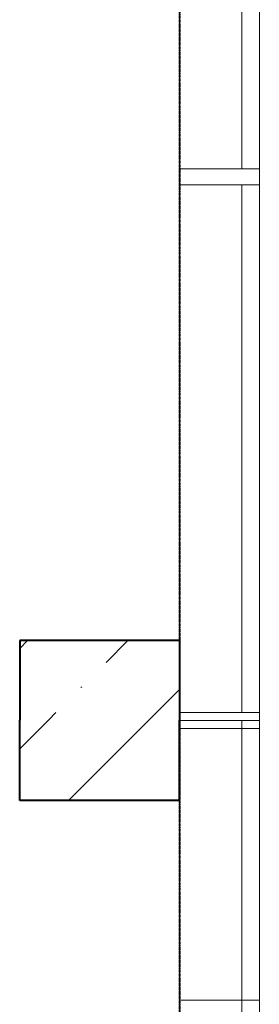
# Model space of a CAD drawing. Header units: millimetres. Extents: x 105028 to 874735, y -568483 to 191941.
# Tile 103 of 135: x 351913 to 352663, y 172901 to 175980. Entities that reach past the tile are written whole.
import ezdxf

# ---------------------------------------------------------------- set-up
doc = ezdxf.new("R2010")
doc.units = ezdxf.units.MM
doc.linetypes.add('ADSK_Штриховая_ш3 п1_5', pattern=[4.5, 3, -1.5])
doc.linetypes.add('Штрих_3_1_5_', pattern=[4.5, 3, -1.5])
doc.layers.add('_Разделитель помещений_', color=4, linetype='ADSK_Штриховая_ш3 п1_5', lineweight=40, true_color=0x00ffff)
for name, color, linetype, lineweight in [('Импосты витража', 7, 'Continuous', 18), ('Несущие колонны', 7, 'Continuous', 18), ('Панели витража', 252, 'Continuous', 5), ('Перекрытия', 7, 'Continuous', 18), ('Стены', 7, 'Continuous', 18)]:
    doc.layers.add(name, color=color, linetype=linetype, lineweight=lineweight)
pattern_1 = [(45, (0, 0), (-314.308964, 314.308964), []), (45, (314.3, 0), (-314.308964, 314.308964), [555.625, -111.125, 3.353, -107.772])]

# ---------------------------------------------------------------- blocks, each defined once
blk = doc.blocks.new('135_SLK_K2_AR_rvt-1-К2_L02_5_400__Задание СС')
at = {"layer": '_Разделитель помещений_', "linetype": 'Штрих_3_1_5_'}
blk.add_line((-12368714.2, 10004860.7), (-12368714.2, 9998560.7), dxfattribs=at)
at = {"layer": 'Перекрытия'}
for p, q in [((-12368714.2, 10008240.7), (-12368714.2, 9982455.7)), ((-12368714.2, 9982455.7), (-12368714.2, 10008240.7))]:
    blk.add_line(p, q, dxfattribs=at)
blk = doc.blocks.new('135_SLK_K1-2-3_KR_rvt-1-К2_L02_5_400__Задание СС')
at = {"layer": 'Несущие колонны', "lineweight": 9}
h = blk.add_hatch(dxfattribs=at)
h.set_pattern_fill('FP_6', color=256, style=0, pattern_type=2)
h.set_pattern_definition(pattern_1)
h.paths.add_polyline_path([(-12368714.2, 10001712.1), (-12368714.2, 10001960.7), (-12369214.2, 10001960.7), (-12369214.2, 10001712.1)])
h = blk.add_hatch(dxfattribs=at)
h.set_pattern_fill('FP_6', color=256, style=0, pattern_type=2)
h.set_pattern_definition(pattern_1)
h.paths.add_polyline_path([(-12368714.2, 10001460.7), (-12368714.2, 10001712.1), (-12369214.2, 10001712.1), (-12369214.2, 10001460.7)])
at = {"layer": 'Несущие колонны', "lineweight": 40}
for p, q in [((-12368714.2, 10001960.7), (-12369214.2, 10001960.7)), ((-12369214.2, 10001960.7), (-12369214.2, 10001712.1)), ((-12368714.2, 10001960.7), (-12368714.2, 10001712.1)), ((-12369214.2, 10001460.7), (-12369214.2, 10001712.1)), ((-12368714.2, 10001460.7), (-12368714.2, 10001712.1)), ((-12368714.2, 10001460.7), (-12369214.2, 10001460.7))]:
    blk.add_line(p, q, dxfattribs=at)
at = {"layer": 'Несущие колонны'}
for p, q in [((-12368714.2, 10001960.7), (-12369214.2, 10001960.7)), ((-12369214.2, 10001460.7), (-12369214.2, 10001960.7)), ((-12368714.2, 10001960.7), (-12368714.2, 10001460.7)), ((-12368714.2, 10001460.7), (-12369214.2, 10001460.7))]:
    blk.add_line(p, q, dxfattribs=at)
at = {"layer": 'Перекрытия'}
for p, q in [((-12368714.2, 10009860.7), (-12368714.2, 9984210.7)), ((-12368714.2, 9982455.7), (-12368714.2, 10009860.7))]:
    blk.add_line(p, q, dxfattribs=at)
blk = doc.blocks.new('Rectangular Mullion - R_InvisibleFrame_50Wx250H-5166563-К2_L02_5_400__Задание СС')
at = {"layer": 'Импосты витража', "lineweight": 5}
for p, q in [((-25, 0), (-25, 250)), ((-25, 250), (25, 250)), ((25, 250), (25, 0)), ((25, 0), (-25, 0))]:
    blk.add_line(p, q, dxfattribs=at)
blk = doc.blocks.new('System Panel - A_PAN_Glass_Закаленное-5730272-К2_L02_5_400__Задание СС')
at = {"layer": 'Панели витража', "lineweight": 5}
for p, q in [((825, 0), (-825, 0)), ((-825, 0), (825, 0)), ((-825, -55), (-825, 0)), ((-825, -55), (-825, 0)), ((825, 0), (825, -55)), ((825, -55), (825, 0)), ((-825, -55), (825, -55)), ((825, -55), (-825, -55))]:
    blk.add_line(p, q, dxfattribs=at)
blk = doc.blocks.new('Rectangular Mullion - R_InvisibleFrame_50Wx250H-5146743-К2_L02_5_400__Задание СС')
at = {"layer": 'Импосты витража', "lineweight": 5}
for p, q in [((-12368714.2, 9996610.7), (-12368714.2, 9998310.7)), ((-12368714.2, 9996610.7), (-12368714.2, 9998310.7)), ((-12368464.2, 9998310.7), (-12368464.2, 9996610.7)), ((-12368464.2, 9996610.7), (-12368464.2, 9998310.7))]:
    blk.add_line(p, q, dxfattribs=at)
blk = doc.blocks.new('Rectangular Mullion - R_InvisibleFrame_50Wx250H-5162178-К2_L02_5_400__Задание СС')
at = {"layer": 'Импосты витража', "lineweight": 5}
for p, q in [((-12368714.2, 10001685.7), (-12368714.2, 10003410.7)), ((-12368714.2, 10001685.7), (-12368714.2, 10003410.7)), ((-12368464.2, 10003410.7), (-12368464.2, 10001685.7)), ((-12368464.2, 10001685.7), (-12368464.2, 10003410.7)), ((-12368464.2, 10001685.7), (-12368714.2, 10001685.7)), ((-12368714.2, 10001685.7), (-12368464.2, 10001685.7))]:
    blk.add_line(p, q, dxfattribs=at)
blk = doc.blocks.new('Rectangular Mullion - R_InvisibleFrame_50Wx250H-V9-К2_L02_5_400__Задание СС')
at = {"layer": 'Импосты витража', "lineweight": 5}
for p, q in [((25, 250), (-25, 250)), ((-25, 250), (-25, 0)), ((25, 250), (-25, 250)), ((-25, 0), (-25, 250)), ((25, 0), (25, 250)), ((25, 0), (25, 250)), ((-25, 0), (25, 0)), ((-25, 0), (25, 0))]:
    blk.add_line(p, q, dxfattribs=at)
blk = doc.blocks.new('System Panel - A_PAN_Glass_Закаленное-5730287-К2_L02_5_400__Задание СС')
at = {"layer": 'Панели витража', "lineweight": 5}
for p, q in [((837.5, 0), (-837.5, 0)), ((-837.5, 0), (-837.5, -55)), ((-837.5, -55), (-837.5, 0)), ((837.5, 0), (-837.5, 0)), ((837.5, -55), (837.5, 0)), ((837.5, 0), (837.5, -55)), ((-837.5, -55), (837.5, -55)), ((-837.5, -55), (837.5, -55))]:
    blk.add_line(p, q, dxfattribs=at)
blk = doc.blocks.new('Rectangular Mullion - R_InvisibleFrame_50Wx250H-5146950-К2_L02_5_400__Задание СС')
at = {"layer": 'Импосты витража', "lineweight": 5}
for p, q in [((-12368464.2, 10001710.7), (-12368714.2, 10001710.7)), ((-12368714.2, 10001710.7), (-12368464.2, 10001710.7)), ((-12368714.2, 10000010.7), (-12368714.2, 10001710.7)), ((-12368714.2, 10000010.7), (-12368714.2, 10001710.7)), ((-12368464.2, 10001710.7), (-12368464.2, 10000010.7)), ((-12368464.2, 10000010.7), (-12368464.2, 10001710.7))]:
    blk.add_line(p, q, dxfattribs=at)
blk = doc.blocks.new('Rectangular Mullion - R_InvisibleFrame_50Wx250H-5161796-К2_L02_5_400__Задание СС')
at = {"layer": 'Импосты витража', "lineweight": 5}
for p, q in [((0, 250), (-50, 250)), ((-50, 250), (-50, 0)), ((-50, 250), (-26.3, 250)), ((-50, 0), (-50, 250)), ((0, 250), (-26.3, 250)), ((0, 0), (0, 250)), ((0, 0), (0, 250)), ((-50, 0), (0, 0)), ((-50, 0), (-26.3, 0)), ((0, 0), (-26.3, 0))]:
    blk.add_line(p, q, dxfattribs=at)
blk = doc.blocks.new('135_SLK_K2_AR_FCD_rvt-1-К2_L02_5_400__Задание СС')
at = {"layer": 'Стены', "lineweight": 5}
for p, q in [((-12368714.2, 10005085.7), (-12368714.2, 10003435.7)), ((-12368714.2, 10003435.7), (-12368714.2, 10005085.7)), ((-12368464.2, 10005085.7), (-12368464.2, 10003435.7)), ((-12368464.2, 10003435.7), (-12368464.2, 10005085.7)), ((-12368464.2, 10003435.7), (-12368714.2, 10003435.7)), ((-12368464.2, 10003435.7), (-12368714.2, 10003435.7)), ((-12368714.2, 10003385.7), (-12368714.2, 10001735.7)), ((-12368714.2, 10001735.7), (-12368714.2, 10003385.7)), ((-12368714.2, 10003385.7), (-12368464.2, 10003385.7)), ((-12368464.2, 10003385.7), (-12368714.2, 10003385.7)), ((-12368464.2, 10003385.7), (-12368464.2, 10001735.7)), ((-12368464.2, 10001735.7), (-12368464.2, 10003385.7)), ((-12368464.2, 10001735.7), (-12368714.2, 10001735.7)), ((-12368464.2, 10001735.7), (-12368714.2, 10001735.7)), ((-12368714.2, 10001685.7), (-12368714.2, 10000835.7)), ((-12368714.2, 10000835.7), (-12368714.2, 10001685.7)), ((-12368714.2, 10001685.7), (-12368464.2, 10001685.7)), ((-12368464.2, 10001685.7), (-12368714.2, 10001685.7)), ((-12368464.2, 10001685.7), (-12368464.2, 10000835.7)), ((-12368464.2, 10000835.7), (-12368464.2, 10001685.7)), ((-12368464.2, 10000835.7), (-12368714.2, 10000835.7)), ((-12368464.2, 10000835.7), (-12368714.2, 10000835.7))]:
    blk.add_line(p, q, dxfattribs=at)
at = {"layer": 'Импосты витража', "lineweight": 5}
for name, p in [('Rectangular Mullion - R_InvisibleFrame_50Wx250H-5146743-К2_L02_5_400__Задание СС', (0, 6800)), ('Rectangular Mullion - R_InvisibleFrame_50Wx250H-5162178-К2_L02_5_400__Задание СС', (0, 0)), ('Rectangular Mullion - R_InvisibleFrame_50Wx250H-5146950-К2_L02_5_400__Задание СС', (0, 0))]:
    blk.add_blockref(name, p, dxfattribs=at)
at = {"layer": 'Импосты витража', "lineweight": 5, "extrusion": (0, 0, -1), "rotation": 270.0000000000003}
for name, p in [('Rectangular Mullion - R_InvisibleFrame_50Wx250H-5166563-К2_L02_5_400__Задание СС', (12368464.2, 10003410.7)), ('Rectangular Mullion - R_InvisibleFrame_50Wx250H-V9-К2_L02_5_400__Задание СС', (12368464.2, 10003410.7)), ('Rectangular Mullion - R_InvisibleFrame_50Wx250H-5166563-К2_L02_5_400__Задание СС', (12368464.2, 10001710.7)), ('Rectangular Mullion - R_InvisibleFrame_50Wx250H-5161796-К2_L02_5_400__Задание СС', (12368464.2, 10001685.7)), ('Rectangular Mullion - R_InvisibleFrame_50Wx250H-5166563-К2_L02_5_400__Задание СС', (12368464.2, 10000810.7))]:
    blk.add_blockref(name, p, dxfattribs=at)
at = {"layer": 'Панели витража', "lineweight": 5, "rotation": 269.9999999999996}
for name, p in [('System Panel - A_PAN_Glass_Закаленное-5730272-К2_L02_5_400__Задание СС', (-12368464.2, 10004260.7)), ('System Panel - A_PAN_Glass_Закаленное-5730272-К2_L02_5_400__Задание СС', (-12368464.2, 10002560.7)), ('System Panel - A_PAN_Glass_Закаленное-5730287-К2_L02_5_400__Задание СС', (-12368464.2, 10000873.2))]:
    blk.add_blockref(name, p, dxfattribs=at)

msp = doc.modelspace()

# ---------------------------------------------------------------- block references
at = {"lineweight": 5}
for name in ['135_SLK_K2_AR_FCD_rvt-1-К2_L02_5_400__Задание СС', '135_SLK_K1-2-3_KR_rvt-1-К2_L02_5_400__Задание СС', '135_SLK_K2_AR_rvt-1-К2_L02_5_400__Задание СС']:
    msp.add_blockref(name, (12721127.3, -9827922.2), dxfattribs=at)

doc.saveas('drawing.dxf')
